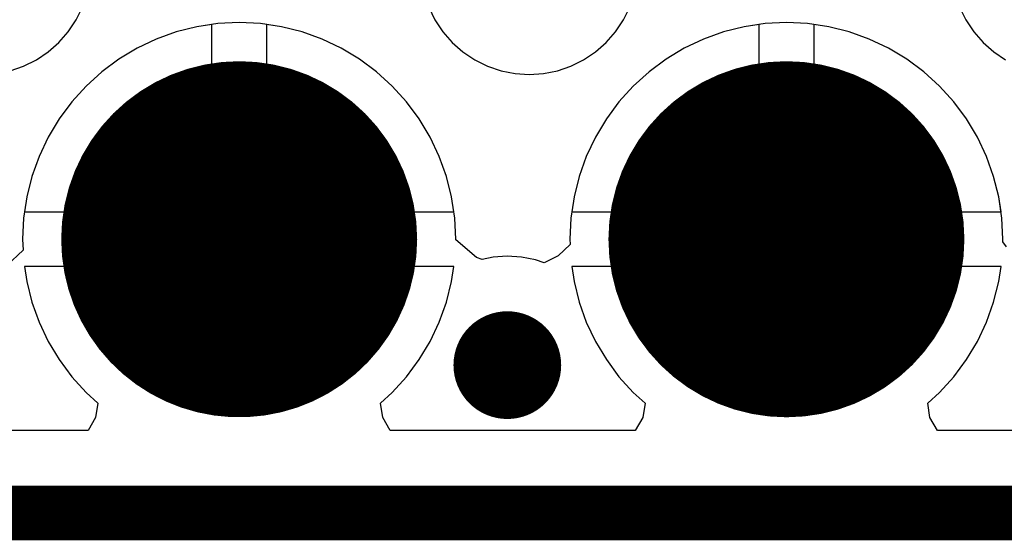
# Model space of a CAD drawing. Header units: millimetres. Extents: x 0 to 154, y -22 to 67.
# Tile 18 of 116: x 32 to 36.57, y -0.13 to 2.29. Entities that reach past the tile are written whole.
import ezdxf

# ---------------------------------------------------------------- set-up
doc = ezdxf.new("R2010")
doc.units = ezdxf.units.MM
for name, color, linetype in [('BottomLayer', 5, 'Continuous'), ('BottomSolder', 6, 'Continuous'), ('KeepOutLayer', 6, 'Continuous'), ('Mechanical1', 6, 'Continuous'), ('Mechanical7', 56, 'Continuous'), ('Mechanical8', 56, 'Continuous'), ('MidLayer1', 16, 'Continuous'), ('MidLayer2', 76, 'Continuous'), ('MultiLayer', 9, 'Continuous'), ('PadHoleLayer', 156, 'Continuous'), ('TopLayer', 1, 'Continuous'), ('TopOverlay', 2, 'Continuous'), ('TopSolder', 216, 'Continuous'), ('ViaHoleLayer', 16, 'Continuous')]:
    doc.layers.add(name, color=color, linetype=linetype)

# ---------------------------------------------------------------- blocks, each defined once
blk = doc.blocks.new('HDR_2_8_NC_236')
at = {"layer": 'BottomLayer', "const_width": 0.75}
for points in [[(-4.185, -1.27, 1), (-3.435, -1.27, 1)], [(-1.645, -1.27, 1), (-0.895, -1.27, 1)]]:
    blk.add_lwpolyline(points, format="xyb", close=True, dxfattribs=at)
at = {"layer": 'BottomSolder', "const_width": 0.8262}
for points in [[(-4.2231, -1.27, 1), (-3.3969, -1.27, 1)], [(-1.6831, -1.27, 1), (-0.8569, -1.27, 1)]]:
    blk.add_lwpolyline(points, format="xyb", close=True, dxfattribs=at)
at = {"layer": 'Mechanical7'}
for points, const_width in [([(-3.06, -1.27, 1), (-4.56, -1.27, 1)], 0.1), ([(-0.52, -1.27, 1), (-2.02, -1.27, 1)], 0.1), ([(-3.36, -1.27, 1), (-4.26, -1.27, 1)], 0.1), ([(-0.82, -1.27, 1), (-1.72, -1.27, 1)], 0.1), ([(-4.585, -1.27, 1), (-4.535, -1.27, 1)], 0.05), ([(-4.285, -1.27, 1), (-4.235, -1.27, 1)], 0.05), ([(-3.385, -1.27, 1), (-3.335, -1.27, 1)], 0.05), ([(-3.085, -1.27, 1), (-3.035, -1.27, 1)], 0.05), ([(-2.045, -1.27, 1), (-1.995, -1.27, 1)], 0.05), ([(-1.745, -1.27, 1), (-1.695, -1.27, 1)], 0.05), ([(-0.845, -1.27, 1), (-0.795, -1.27, 1)], 0.05), ([(-0.545, -1.27, 1), (-0.495, -1.27, 1)], 0.05)]:
    blk.add_lwpolyline(points, format="xyb", close=True, dxfattribs=dict(at, const_width=const_width))
at = {"layer": 'Mechanical7', "const_width": 0.1}
blk.add_lwpolyline([(-10.16, -2.54), (10.16, -2.54)], dxfattribs=at)
at = {"layer": 'Mechanical8'}
for points, const_width in [([(-3.06, -1.27, 1), (-4.56, -1.27, 1)], 0.1), ([(-0.52, -1.27, 1), (-2.02, -1.27, 1)], 0.1), ([(-3.36, -1.27, 1), (-4.26, -1.27, 1)], 0.1), ([(-0.82, -1.27, 1), (-1.72, -1.27, 1)], 0.1), ([(-4.585, -1.27, 1), (-4.535, -1.27, 1)], 0.05), ([(-4.285, -1.27, 1), (-4.235, -1.27, 1)], 0.05), ([(-3.385, -1.27, 1), (-3.335, -1.27, 1)], 0.05), ([(-3.085, -1.27, 1), (-3.035, -1.27, 1)], 0.05), ([(-2.045, -1.27, 1), (-1.995, -1.27, 1)], 0.05), ([(-1.745, -1.27, 1), (-1.695, -1.27, 1)], 0.05), ([(-0.845, -1.27, 1), (-0.795, -1.27, 1)], 0.05), ([(-0.545, -1.27, 1), (-0.495, -1.27, 1)], 0.05)]:
    blk.add_lwpolyline(points, format="xyb", close=True, dxfattribs=dict(at, const_width=const_width))
at = {"layer": 'MidLayer1', "const_width": 0.75}
for points in [[(-4.185, -1.27, 1), (-3.435, -1.27, 1)], [(-1.645, -1.27, 1), (-0.895, -1.27, 1)]]:
    blk.add_lwpolyline(points, format="xyb", close=True, dxfattribs=at)
at = {"layer": 'MidLayer2', "const_width": 0.75}
for points in [[(-4.185, -1.27, 1), (-3.435, -1.27, 1)], [(-1.645, -1.27, 1), (-0.895, -1.27, 1)]]:
    blk.add_lwpolyline(points, format="xyb", close=True, dxfattribs=at)
at = {"layer": 'MultiLayer', "const_width": 0.75}
for points in [[(-4.185, -1.27, 1), (-3.435, -1.27, 1)], [(-1.645, -1.27, 1), (-0.895, -1.27, 1)]]:
    blk.add_lwpolyline(points, format="xyb", close=True, dxfattribs=at)
at = {"layer": 'PadHoleLayer', "const_width": 0.45}
for points in [[(-4.035, -1.27, 1), (-3.585, -1.27, 1)], [(-1.495, -1.27, 1), (-1.045, -1.27, 1)]]:
    blk.add_lwpolyline(points, format="xyb", close=True, dxfattribs=at)
at = {"layer": 'TopLayer', "const_width": 0.75}
for points in [[(-4.185, -1.27, 1), (-3.435, -1.27, 1)], [(-1.645, -1.27, 1), (-0.895, -1.27, 1)]]:
    blk.add_lwpolyline(points, format="xyb", close=True, dxfattribs=at)
at = {"layer": 'TopOverlay', "const_width": 0.254}
blk.add_lwpolyline([(-10.16, -2.54), (10.16, -2.54)], dxfattribs=at)
at = {"layer": 'TopSolder', "const_width": 0.8262}
for points in [[(-4.2231, -1.27, 1), (-3.3969, -1.27, 1)], [(-1.6831, -1.27, 1), (-0.8569, -1.27, 1)]]:
    blk.add_lwpolyline(points, format="xyb", close=True, dxfattribs=at)

msp = doc.modelspace()

# ---------------------------------------------------------------- linework, layer by layer
at = {"layer": 'BottomLayer'}
for p, q in [((32.8239, 2.2559), (32.7282, 2.2319)), ((32.893, 2.2661), (32.8239, 2.2559)), ((32.893, 1.397), (32.893, 2.2661)), ((33.2161, 2.2559), (33.147, 2.2661)), ((33.147, 2.2661), (33.147, 1.397)), ((33.3118, 2.2319), (33.2161, 2.2559)), ((35.3639, 2.2559), (35.2682, 2.2319)), ((35.433, 2.2661), (35.3639, 2.2559)), ((35.433, 1.397), (35.433, 2.2661)), ((35.7561, 2.2559), (35.687, 2.2661)), ((35.687, 2.2661), (35.687, 1.397)), ((35.8518, 2.2319), (35.7561, 2.2559)), ((32.6353, 2.1987), (32.5461, 2.1565)), ((32.7282, 2.2319), (32.6353, 2.1987)), ((33.4047, 2.1987), (33.3118, 2.2319)), ((33.4938, 2.1565), (33.4047, 2.1987)), ((35.1753, 2.1987), (35.0861, 2.1565)), ((35.2682, 2.2319), (35.1753, 2.1987)), ((35.9447, 2.1987), (35.8518, 2.2319)), ((36.0338, 2.1565), (35.9447, 2.1987)), ((32.5461, 2.1565), (32.4615, 2.1058)), ((33.5784, 2.1058), (33.4938, 2.1565)), ((35.0861, 2.1565), (35.0015, 2.1058)), ((36.1184, 2.1058), (36.0338, 2.1565)), ((32.4615, 2.1058), (32.3823, 2.047)), ((33.6577, 2.047), (33.5784, 2.1058)), ((35.0015, 2.1058), (34.9223, 2.047)), ((36.1977, 2.047), (36.1184, 2.1058)), ((32.3823, 2.047), (32.3092, 1.9808)), ((33.7308, 1.9808), (33.6577, 2.047)), ((34.9223, 2.047), (34.8492, 1.9808)), ((36.2708, 1.9808), (36.1977, 2.047)), ((32.3092, 1.9808), (32.2429, 1.9077)), ((33.797, 1.9077), (33.7308, 1.9808)), ((34.8492, 1.9808), (34.7829, 1.9077)), ((36.337, 1.9077), (36.2708, 1.9808)), ((32.2429, 1.9077), (32.1842, 1.8285)), ((33.8558, 1.8285), (33.797, 1.9077)), ((34.7829, 1.9077), (34.7242, 1.8285)), ((36.3958, 1.8285), (36.337, 1.9077)), ((32.1842, 1.8285), (32.1335, 1.7438)), ((33.9065, 1.7438), (33.8558, 1.8285)), ((34.7242, 1.8285), (34.6735, 1.7438)), ((36.4465, 1.7438), (36.3958, 1.8285)), ((32.1335, 1.7438), (32.0913, 1.6547)), ((33.9487, 1.6547), (33.9065, 1.7438)), ((34.6735, 1.7438), (34.6313, 1.6547)), ((36.4887, 1.6547), (36.4465, 1.7438)), ((32.0913, 1.6547), (32.0581, 1.5618)), ((33.9819, 1.5618), (33.9487, 1.6547)), ((34.6313, 1.6547), (34.5981, 1.5618)), ((36.5219, 1.5618), (36.4887, 1.6547)), ((32.0581, 1.5618), (32.0341, 1.4661)), ((34.0059, 1.4661), (33.9819, 1.5618)), ((34.5981, 1.5618), (34.5741, 1.4661)), ((36.5459, 1.4661), (36.5219, 1.5618)), ((32.0341, 1.4661), (32.0238, 1.397)), ((34.0161, 1.397), (34.0059, 1.4661)), ((34.5741, 1.4661), (34.5638, 1.397)), ((36.5561, 1.397), (36.5459, 1.4661)), ((32.0238, 1.397), (32.893, 1.397)), ((33.147, 1.397), (34.0161, 1.397)), ((34.5638, 1.397), (35.433, 1.397)), ((35.687, 1.397), (36.5561, 1.397)), ((34.0161, 1.143), (32.0238, 1.143)), ((32.0238, 1.143), (32.0341, 1.0739)), ((34.0059, 1.0739), (34.0161, 1.143)), ((36.5561, 1.143), (34.5638, 1.143)), ((34.5638, 1.143), (34.5741, 1.0739)), ((36.5459, 1.0739), (36.5561, 1.143)), ((32.0341, 1.0739), (32.0581, 0.9782)), ((33.9819, 0.9782), (34.0059, 1.0739)), ((34.5741, 1.0739), (34.5981, 0.9782)), ((36.5219, 0.9782), (36.5459, 1.0739)), ((32.0581, 0.9782), (32.0913, 0.8853)), ((33.9487, 0.8853), (33.9819, 0.9782)), ((34.5981, 0.9782), (34.6313, 0.8853)), ((36.4887, 0.8853), (36.5219, 0.9782)), ((32.0913, 0.8853), (32.1335, 0.7961)), ((33.9065, 0.7961), (33.9487, 0.8853)), ((34.6313, 0.8853), (34.6735, 0.7961)), ((36.4465, 0.7961), (36.4887, 0.8853)), ((32.1335, 0.7961), (32.1842, 0.7115)), ((33.8558, 0.7115), (33.9065, 0.7961)), ((34.6735, 0.7961), (34.7242, 0.7115)), ((36.3958, 0.7115), (36.4465, 0.7961)), ((32.1842, 0.7115), (32.2429, 0.6323)), ((33.797, 0.6323), (33.8558, 0.7115)), ((34.7242, 0.7115), (34.7829, 0.6323)), ((36.337, 0.6323), (36.3958, 0.7115)), ((32.2429, 0.6323), (32.3092, 0.5592)), ((33.7308, 0.5592), (33.797, 0.6323)), ((34.7829, 0.6323), (34.8492, 0.5592)), ((36.2708, 0.5592), (36.337, 0.6323)), ((32.3092, 0.5592), (32.3644, 0.5092)), ((33.6756, 0.5092), (33.7308, 0.5592)), ((34.8492, 0.5592), (34.9044, 0.5092)), ((36.2156, 0.5092), (36.2708, 0.5592)), ((32.3644, 0.5092), (32.3536, 0.4431)), ((33.6864, 0.4431), (33.6756, 0.5092)), ((34.9044, 0.5092), (34.8936, 0.4431)), ((36.2264, 0.4431), (36.2156, 0.5092)), ((32.3536, 0.4431), (32.3185, 0.3822)), ((33.7215, 0.3822), (33.6864, 0.4431)), ((34.8936, 0.4431), (34.8585, 0.3822)), ((36.2615, 0.3822), (36.2264, 0.4431)), ((32.3185, 0.3822), (31.1815, 0.3822)), ((34.8585, 0.3822), (33.7215, 0.3822)), ((37.3985, 0.3822), (36.2615, 0.3822))]:
    msp.add_line(p, q, dxfattribs=at)
at = {"layer": 'BottomLayer', "const_width": 0.25}
msp.add_lwpolyline([(34.1396, 0.6858, 1), (34.3896, 0.6858, 1)], format="xyb", close=True, dxfattribs=at)
at = {"layer": 'KeepOutLayer', "const_width": 0.254}
msp.add_lwpolyline([(1.016, 0), (97.409, 0)], dxfattribs=at)
at = {"layer": 'Mechanical1', "const_width": 0.254}
msp.add_lwpolyline([(1.016, 0), (82.099, 0)], dxfattribs=at)
at = {"layer": 'MidLayer1'}
for p, q in [((32.8239, 2.2559), (32.7282, 2.2319)), ((32.893, 2.2661), (32.8239, 2.2559)), ((32.893, 1.397), (32.893, 2.2661)), ((33.2161, 2.2559), (33.147, 2.2661)), ((33.147, 2.2661), (33.147, 1.397)), ((33.3118, 2.2319), (33.2161, 2.2559)), ((35.3639, 2.2559), (35.2682, 2.2319)), ((35.433, 2.2661), (35.3639, 2.2559)), ((35.433, 1.397), (35.433, 2.2661)), ((35.7561, 2.2559), (35.687, 2.2661)), ((35.687, 2.2661), (35.687, 1.397)), ((35.8518, 2.2319), (35.7561, 2.2559)), ((32.6353, 2.1987), (32.5461, 2.1565)), ((32.7282, 2.2319), (32.6353, 2.1987)), ((33.4047, 2.1987), (33.3118, 2.2319)), ((33.4938, 2.1565), (33.4047, 2.1987)), ((35.1753, 2.1987), (35.0861, 2.1565)), ((35.2682, 2.2319), (35.1753, 2.1987)), ((35.9447, 2.1987), (35.8518, 2.2319)), ((36.0338, 2.1565), (35.9447, 2.1987)), ((32.5461, 2.1565), (32.4615, 2.1058)), ((33.5784, 2.1058), (33.4938, 2.1565)), ((35.0861, 2.1565), (35.0015, 2.1058)), ((36.1184, 2.1058), (36.0338, 2.1565)), ((32.4615, 2.1058), (32.3823, 2.047)), ((33.6577, 2.047), (33.5784, 2.1058)), ((35.0015, 2.1058), (34.9223, 2.047)), ((36.1977, 2.047), (36.1184, 2.1058)), ((32.3823, 2.047), (32.3092, 1.9808)), ((33.7308, 1.9808), (33.6577, 2.047)), ((34.9223, 2.047), (34.8492, 1.9808)), ((36.2708, 1.9808), (36.1977, 2.047)), ((32.3092, 1.9808), (32.2429, 1.9077)), ((33.797, 1.9077), (33.7308, 1.9808)), ((34.8492, 1.9808), (34.7829, 1.9077)), ((36.337, 1.9077), (36.2708, 1.9808)), ((32.2429, 1.9077), (32.1842, 1.8285)), ((33.8558, 1.8285), (33.797, 1.9077)), ((34.7829, 1.9077), (34.7242, 1.8285)), ((36.3958, 1.8285), (36.337, 1.9077)), ((32.1842, 1.8285), (32.1335, 1.7438)), ((33.9065, 1.7438), (33.8558, 1.8285)), ((34.7242, 1.8285), (34.6735, 1.7438)), ((36.4465, 1.7438), (36.3958, 1.8285)), ((32.1335, 1.7438), (32.0913, 1.6547)), ((33.9487, 1.6547), (33.9065, 1.7438)), ((34.6735, 1.7438), (34.6313, 1.6547)), ((36.4887, 1.6547), (36.4465, 1.7438)), ((32.0913, 1.6547), (32.0581, 1.5618)), ((33.9819, 1.5618), (33.9487, 1.6547)), ((34.6313, 1.6547), (34.5981, 1.5618)), ((36.5219, 1.5618), (36.4887, 1.6547)), ((32.0581, 1.5618), (32.0341, 1.4661)), ((34.0059, 1.4661), (33.9819, 1.5618)), ((34.5981, 1.5618), (34.5741, 1.4661)), ((36.5459, 1.4661), (36.5219, 1.5618)), ((32.0341, 1.4661), (32.0238, 1.397)), ((34.0161, 1.397), (34.0059, 1.4661)), ((34.5741, 1.4661), (34.5638, 1.397)), ((36.5561, 1.397), (36.5459, 1.4661)), ((32.0238, 1.397), (32.893, 1.397)), ((33.147, 1.397), (34.0161, 1.397)), ((34.5638, 1.397), (35.433, 1.397)), ((35.687, 1.397), (36.5561, 1.397)), ((34.0161, 1.143), (32.0238, 1.143)), ((32.0238, 1.143), (32.0341, 1.0739)), ((34.0059, 1.0739), (34.0161, 1.143)), ((36.5561, 1.143), (34.5638, 1.143)), ((34.5638, 1.143), (34.5741, 1.0739)), ((36.5459, 1.0739), (36.5561, 1.143)), ((32.0341, 1.0739), (32.0581, 0.9782)), ((33.9819, 0.9782), (34.0059, 1.0739)), ((34.5741, 1.0739), (34.5981, 0.9782)), ((36.5219, 0.9782), (36.5459, 1.0739)), ((32.0581, 0.9782), (32.0913, 0.8853)), ((33.9487, 0.8853), (33.9819, 0.9782)), ((34.5981, 0.9782), (34.6313, 0.8853)), ((36.4887, 0.8853), (36.5219, 0.9782)), ((32.0913, 0.8853), (32.1335, 0.7961)), ((33.9065, 0.7961), (33.9487, 0.8853)), ((34.6313, 0.8853), (34.6735, 0.7961)), ((36.4465, 0.7961), (36.4887, 0.8853)), ((32.1335, 0.7961), (32.1842, 0.7115)), ((33.8558, 0.7115), (33.9065, 0.7961)), ((34.6735, 0.7961), (34.7242, 0.7115)), ((36.3958, 0.7115), (36.4465, 0.7961)), ((32.1842, 0.7115), (32.2429, 0.6323)), ((33.797, 0.6323), (33.8558, 0.7115)), ((34.7242, 0.7115), (34.7829, 0.6323)), ((36.337, 0.6323), (36.3958, 0.7115)), ((32.2429, 0.6323), (32.3092, 0.5592)), ((33.7308, 0.5592), (33.797, 0.6323)), ((34.7829, 0.6323), (34.8492, 0.5592)), ((36.2708, 0.5592), (36.337, 0.6323)), ((32.3092, 0.5592), (32.3644, 0.5092)), ((33.6756, 0.5092), (33.7308, 0.5592)), ((34.8492, 0.5592), (34.9044, 0.5092)), ((36.2156, 0.5092), (36.2708, 0.5592)), ((32.3644, 0.5092), (32.3536, 0.4431)), ((33.6864, 0.4431), (33.6756, 0.5092)), ((34.9044, 0.5092), (34.8936, 0.4431)), ((36.2264, 0.4431), (36.2156, 0.5092)), ((32.3536, 0.4431), (32.3185, 0.3822)), ((33.7215, 0.3822), (33.6864, 0.4431)), ((34.8936, 0.4431), (34.8585, 0.3822)), ((36.2615, 0.3822), (36.2264, 0.4431)), ((32.3185, 0.3822), (31.1815, 0.3822)), ((34.8585, 0.3822), (33.7215, 0.3822)), ((37.3985, 0.3822), (36.2615, 0.3822))]:
    msp.add_line(p, q, dxfattribs=at)
at = {"layer": 'MidLayer1', "const_width": 0.25}
msp.add_lwpolyline([(34.1396, 0.6858, 1), (34.3896, 0.6858, 1)], format="xyb", close=True, dxfattribs=at)
at = {"layer": 'MidLayer2'}
for p, q in [((32.2636, 2.2875), (32.2928, 2.3467)), ((33.8996, 2.3467), (33.9288, 2.2875)), ((34.8036, 2.2875), (34.8328, 2.3467)), ((36.3634, 2.3467), (36.3926, 2.2875)), ((32.2269, 2.2325), (32.2636, 2.2875)), ((33.9288, 2.2875), (33.9655, 2.2325)), ((34.7669, 2.2325), (34.8036, 2.2875)), ((36.3926, 2.2875), (36.4293, 2.2325)), ((32.8239, 2.2559), (32.7282, 2.2319)), ((32.9215, 2.2704), (32.8239, 2.2559)), ((33.02, 2.2752), (32.9215, 2.2704)), ((33.1185, 2.2704), (33.02, 2.2752)), ((33.2161, 2.2559), (33.1185, 2.2704)), ((33.3118, 2.2319), (33.2161, 2.2559)), ((35.3639, 2.2559), (35.2682, 2.2319)), ((35.4615, 2.2704), (35.3639, 2.2559)), ((35.56, 2.2752), (35.4615, 2.2704)), ((35.6585, 2.2704), (35.56, 2.2752)), ((35.7561, 2.2559), (35.6585, 2.2704)), ((35.8518, 2.2319), (35.7561, 2.2559)), ((32.1833, 2.1829), (32.2269, 2.2325)), ((32.6353, 2.1987), (32.5461, 2.1565)), ((32.7282, 2.2319), (32.6353, 2.1987)), ((33.4047, 2.1987), (33.3118, 2.2319)), ((33.4938, 2.1565), (33.4047, 2.1987)), ((33.9655, 2.2325), (34.0091, 2.1829)), ((34.7233, 2.1829), (34.7669, 2.2325)), ((35.1753, 2.1987), (35.0861, 2.1565)), ((35.2682, 2.2319), (35.1753, 2.1987)), ((35.9447, 2.1987), (35.8518, 2.2319)), ((36.0338, 2.1565), (35.9447, 2.1987)), ((36.4293, 2.2325), (36.4729, 2.1829)), ((32.1337, 2.1393), (32.1833, 2.1829)), ((32.5461, 2.1565), (32.4615, 2.1058)), ((33.5784, 2.1058), (33.4938, 2.1565)), ((34.0091, 2.1829), (34.0587, 2.1393)), ((34.6737, 2.1393), (34.7233, 2.1829)), ((35.0861, 2.1565), (35.0015, 2.1058)), ((36.1184, 2.1058), (36.0338, 2.1565)), ((36.4729, 2.1829), (36.5225, 2.1393)), ((32.0195, 2.0734), (32.0787, 2.1026)), ((32.0787, 2.1026), (32.1337, 2.1393)), ((32.4615, 2.1058), (32.3823, 2.047)), ((33.6577, 2.047), (33.5784, 2.1058)), ((34.0587, 2.1393), (34.1137, 2.1026)), ((34.1137, 2.1026), (34.1729, 2.0734)), ((34.5595, 2.0734), (34.6187, 2.1026)), ((34.6187, 2.1026), (34.6737, 2.1393)), ((35.0015, 2.1058), (34.9223, 2.047)), ((36.1977, 2.047), (36.1184, 2.1058)), ((36.5225, 2.1393), (36.5775, 2.1026)), ((31.9569, 2.0521), (32.0195, 2.0734)), ((34.1729, 2.0734), (34.2355, 2.0521)), ((34.4969, 2.0521), (34.5595, 2.0734)), ((32.3823, 2.047), (32.3092, 1.9808)), ((33.7308, 1.9808), (33.6577, 2.047)), ((34.2355, 2.0521), (34.3003, 2.0392)), ((34.3003, 2.0392), (34.3662, 2.0349)), ((34.3662, 2.0349), (34.4321, 2.0392)), ((34.4321, 2.0392), (34.4969, 2.0521)), ((34.9223, 2.047), (34.8492, 1.9808)), ((36.2708, 1.9808), (36.1977, 2.047)), ((32.3092, 1.9808), (32.2429, 1.9077)), ((33.797, 1.9077), (33.7308, 1.9808)), ((34.8492, 1.9808), (34.7829, 1.9077)), ((36.337, 1.9077), (36.2708, 1.9808)), ((32.2429, 1.9077), (32.1842, 1.8285)), ((33.8558, 1.8285), (33.797, 1.9077)), ((34.7829, 1.9077), (34.7242, 1.8285)), ((36.3958, 1.8285), (36.337, 1.9077)), ((32.1842, 1.8285), (32.1335, 1.7438)), ((33.9065, 1.7438), (33.8558, 1.8285)), ((34.7242, 1.8285), (34.6735, 1.7438)), ((36.4465, 1.7438), (36.3958, 1.8285)), ((32.1335, 1.7438), (32.0913, 1.6547)), ((33.9487, 1.6547), (33.9065, 1.7438)), ((34.6735, 1.7438), (34.6313, 1.6547)), ((36.4887, 1.6547), (36.4465, 1.7438)), ((32.0913, 1.6547), (32.0581, 1.5618)), ((33.9819, 1.5618), (33.9487, 1.6547)), ((34.6313, 1.6547), (34.5981, 1.5618)), ((36.5219, 1.5618), (36.4887, 1.6547)), ((32.0581, 1.5618), (32.0341, 1.4661)), ((34.0059, 1.4661), (33.9819, 1.5618)), ((34.5981, 1.5618), (34.5741, 1.4661)), ((36.5459, 1.4661), (36.5219, 1.5618)), ((32.0341, 1.4661), (32.0196, 1.3685)), ((34.0204, 1.3685), (34.0059, 1.4661)), ((34.5741, 1.4661), (34.5596, 1.3685)), ((36.5604, 1.3685), (36.5459, 1.4661)), ((32.0196, 1.3685), (32.0148, 1.27)), ((34.0252, 1.27), (34.0204, 1.3685)), ((34.5596, 1.3685), (34.5548, 1.27)), ((36.5652, 1.27), (36.5604, 1.3685)), ((32.0148, 1.27), (32.0172, 1.2196)), ((34.0251, 1.268), (34.0252, 1.27)), ((34.1212, 1.1846), (34.0251, 1.268)), ((34.556, 1.2457), (34.5006, 1.193)), ((34.5548, 1.27), (34.556, 1.2457)), ((36.5646, 1.2585), (36.5652, 1.27)), ((36.5811, 1.2343), (36.5646, 1.2585)), ((32.0172, 1.2196), (31.9413, 1.1489)), ((34.2646, 1.1909), (34.1987, 1.1866)), ((34.3305, 1.1866), (34.2646, 1.1909)), ((34.5006, 1.193), (34.4352, 1.1601)), ((34.1478, 1.1764), (34.1212, 1.1846)), ((34.1987, 1.1866), (34.1478, 1.1764)), ((34.3953, 1.1737), (34.3305, 1.1866)), ((34.4352, 1.1601), (34.3953, 1.1737))]:
    msp.add_line(p, q, dxfattribs=at)
at = {"layer": 'MidLayer2', "const_width": 0.25}
msp.add_lwpolyline([(34.1396, 0.6858, 1), (34.3896, 0.6858, 1)], format="xyb", close=True, dxfattribs=at)
at = {"layer": 'MultiLayer', "const_width": 0.25}
msp.add_lwpolyline([(34.1396, 0.6858, 1), (34.3896, 0.6858, 1)], format="xyb", close=True, dxfattribs=at)
at = {"layer": 'TopLayer'}
for p, q in [((32.8239, 2.2559), (32.7282, 2.2319)), ((32.893, 2.2661), (32.8239, 2.2559)), ((32.893, 1.397), (32.893, 2.2661)), ((33.2161, 2.2559), (33.147, 2.2661)), ((33.147, 2.2661), (33.147, 1.397)), ((33.3118, 2.2319), (33.2161, 2.2559)), ((35.3639, 2.2559), (35.2682, 2.2319)), ((35.433, 2.2661), (35.3639, 2.2559)), ((35.433, 1.397), (35.433, 2.2661)), ((35.7561, 2.2559), (35.687, 2.2661)), ((35.687, 2.2661), (35.687, 1.397)), ((35.8518, 2.2319), (35.7561, 2.2559)), ((32.6353, 2.1987), (32.5461, 2.1565)), ((32.7282, 2.2319), (32.6353, 2.1987)), ((33.4047, 2.1987), (33.3118, 2.2319)), ((33.4938, 2.1565), (33.4047, 2.1987)), ((35.1753, 2.1987), (35.0861, 2.1565)), ((35.2682, 2.2319), (35.1753, 2.1987)), ((35.9447, 2.1987), (35.8518, 2.2319)), ((36.0338, 2.1565), (35.9447, 2.1987)), ((32.5461, 2.1565), (32.4615, 2.1058)), ((33.5784, 2.1058), (33.4938, 2.1565)), ((35.0861, 2.1565), (35.0015, 2.1058)), ((36.1184, 2.1058), (36.0338, 2.1565)), ((32.4615, 2.1058), (32.3823, 2.047)), ((33.6577, 2.047), (33.5784, 2.1058)), ((35.0015, 2.1058), (34.9223, 2.047)), ((36.1977, 2.047), (36.1184, 2.1058)), ((32.3823, 2.047), (32.3092, 1.9808)), ((33.7308, 1.9808), (33.6577, 2.047)), ((34.9223, 2.047), (34.8492, 1.9808)), ((36.2708, 1.9808), (36.1977, 2.047)), ((32.3092, 1.9808), (32.2429, 1.9077)), ((33.797, 1.9077), (33.7308, 1.9808)), ((34.8492, 1.9808), (34.7829, 1.9077)), ((36.337, 1.9077), (36.2708, 1.9808)), ((32.2429, 1.9077), (32.1842, 1.8285)), ((33.8558, 1.8285), (33.797, 1.9077)), ((34.7829, 1.9077), (34.7242, 1.8285)), ((36.3958, 1.8285), (36.337, 1.9077)), ((32.1842, 1.8285), (32.1335, 1.7438)), ((33.9065, 1.7438), (33.8558, 1.8285)), ((34.7242, 1.8285), (34.6735, 1.7438)), ((36.4465, 1.7438), (36.3958, 1.8285)), ((32.1335, 1.7438), (32.0913, 1.6547)), ((33.9487, 1.6547), (33.9065, 1.7438)), ((34.6735, 1.7438), (34.6313, 1.6547)), ((36.4887, 1.6547), (36.4465, 1.7438)), ((32.0913, 1.6547), (32.0581, 1.5618)), ((33.9819, 1.5618), (33.9487, 1.6547)), ((34.6313, 1.6547), (34.5981, 1.5618)), ((36.5219, 1.5618), (36.4887, 1.6547)), ((32.0581, 1.5618), (32.0341, 1.4661)), ((34.0059, 1.4661), (33.9819, 1.5618)), ((34.5981, 1.5618), (34.5741, 1.4661)), ((36.5459, 1.4661), (36.5219, 1.5618)), ((32.0341, 1.4661), (32.0238, 1.397)), ((34.0161, 1.397), (34.0059, 1.4661)), ((34.5741, 1.4661), (34.5638, 1.397)), ((36.5561, 1.397), (36.5459, 1.4661)), ((32.0238, 1.397), (32.893, 1.397)), ((33.147, 1.397), (34.0161, 1.397)), ((34.5638, 1.397), (35.433, 1.397)), ((35.687, 1.397), (36.5561, 1.397)), ((34.0161, 1.143), (32.0238, 1.143)), ((32.0238, 1.143), (32.0341, 1.0739)), ((34.0059, 1.0739), (34.0161, 1.143)), ((36.5561, 1.143), (34.5638, 1.143)), ((34.5638, 1.143), (34.5741, 1.0739)), ((36.5459, 1.0739), (36.5561, 1.143)), ((32.0341, 1.0739), (32.0581, 0.9782)), ((33.9819, 0.9782), (34.0059, 1.0739)), ((34.5741, 1.0739), (34.5981, 0.9782)), ((36.5219, 0.9782), (36.5459, 1.0739)), ((32.0581, 0.9782), (32.0913, 0.8853)), ((33.9487, 0.8853), (33.9819, 0.9782)), ((34.5981, 0.9782), (34.6313, 0.8853)), ((36.4887, 0.8853), (36.5219, 0.9782)), ((32.0913, 0.8853), (32.1335, 0.7961)), ((33.9065, 0.7961), (33.9487, 0.8853)), ((34.6313, 0.8853), (34.6735, 0.7961)), ((36.4465, 0.7961), (36.4887, 0.8853)), ((32.1335, 0.7961), (32.1842, 0.7115)), ((33.8558, 0.7115), (33.9065, 0.7961)), ((34.6735, 0.7961), (34.7242, 0.7115)), ((36.3958, 0.7115), (36.4465, 0.7961)), ((32.1842, 0.7115), (32.2429, 0.6323)), ((33.797, 0.6323), (33.8558, 0.7115)), ((34.7242, 0.7115), (34.7829, 0.6323)), ((36.337, 0.6323), (36.3958, 0.7115)), ((32.2429, 0.6323), (32.3092, 0.5592)), ((33.7308, 0.5592), (33.797, 0.6323)), ((34.7829, 0.6323), (34.8492, 0.5592)), ((36.2708, 0.5592), (36.337, 0.6323)), ((32.3092, 0.5592), (32.3644, 0.5092)), ((33.6756, 0.5092), (33.7308, 0.5592)), ((34.8492, 0.5592), (34.9044, 0.5092)), ((36.2156, 0.5092), (36.2708, 0.5592)), ((32.3644, 0.5092), (32.3536, 0.4431)), ((33.6864, 0.4431), (33.6756, 0.5092)), ((34.9044, 0.5092), (34.8936, 0.4431)), ((36.2264, 0.4431), (36.2156, 0.5092)), ((32.3536, 0.4431), (32.3185, 0.3822)), ((33.7215, 0.3822), (33.6864, 0.4431)), ((34.8936, 0.4431), (34.8585, 0.3822)), ((36.2615, 0.3822), (36.2264, 0.4431)), ((32.3185, 0.3822), (31.1815, 0.3822)), ((34.8585, 0.3822), (33.7215, 0.3822)), ((37.3985, 0.3822), (36.2615, 0.3822))]:
    msp.add_line(p, q, dxfattribs=at)
at = {"layer": 'TopLayer', "const_width": 0.25}
msp.add_lwpolyline([(34.1396, 0.6858, 1), (34.3896, 0.6858, 1)], format="xyb", close=True, dxfattribs=at)
at = {"layer": 'ViaHoleLayer', "const_width": 0.125}
msp.add_lwpolyline([(34.2021, 0.6858, 1), (34.3271, 0.6858, 1)], format="xyb", close=True, dxfattribs=at)

# ---------------------------------------------------------------- block references
at = {"rotation": 360}
msp.add_blockref('HDR_2_8_NC_236', (36.83, 2.54), dxfattribs=at)

doc.saveas('drawing.dxf')
